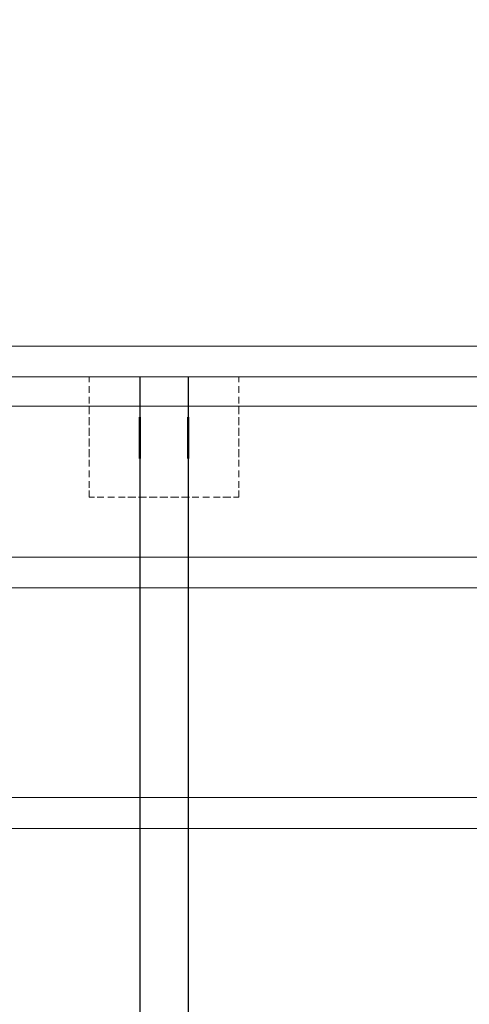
# Model space of a CAD drawing. Extents: x 566443 to 590371, y 3845226 to 3876576.
# Tile 116 of 221: x 586446 to 586460, y 3853942 to 3853973. Entities that reach past the tile are written whole.
import ezdxf

# ---------------------------------------------------------------- set-up
doc = ezdxf.new("R2010")
doc.units = 0
doc.layers.add('C00-00-00', color=7, linetype='CONTINUOUS')

msp = doc.modelspace()

# ---------------------------------------------------------------- linework, layer by layer
at = {"layer": 'C00-00-00', "lineweight": 9}
for points in [[(586452.475, 3853961.48), (586452.644, 3853961.48), (586452.644, 3853961.311)], [(586447.903, 3853957.882), (586447.903, 3853957.67), (586448.072, 3853957.67)], [(586452.475, 3853957.67), (586452.644, 3853957.67)]]:
    msp.add_lwpolyline(points, dxfattribs=at)
at = {"layer": 'C00-00-00', "lineweight": 5}
msp.add_open_spline([(586400.108, 3853967.661), (586400.108, 3853967.661), (586645.684, 3854048.052), (586645.684, 3854048.052)], degree=3, dxfattribs=at)
at = {"layer": 'C00-00-00', "lineweight": 9}
for points in [[(586410.438, 3853962.454), (586410.438, 3853962.454), (586476.816, 3853962.454), (586476.816, 3853962.454)], [(586447.903, 3853961.48), (586447.903, 3853961.48), (586448.072, 3853961.48), (586448.072, 3853961.48)], [(586447.903, 3853961.48), (586447.903, 3853961.48), (586447.903, 3853961.311), (586447.903, 3853961.311)], [(586447.903, 3853961.184), (586447.903, 3853961.184), (586447.903, 3853960.972), (586447.903, 3853960.972)], [(586448.157, 3853961.48), (586448.157, 3853961.48), (586448.368, 3853961.48), (586448.368, 3853961.48)], [(586448.495, 3853961.48), (586448.495, 3853961.48), (586448.707, 3853961.48), (586448.707, 3853961.48)], [(586448.834, 3853961.48), (586448.834, 3853961.48), (586449.046, 3853961.48), (586449.046, 3853961.48)], [(586449.13, 3853961.48), (586449.13, 3853961.48), (586449.384, 3853961.48), (586449.384, 3853961.48)], [(586449.469, 3853961.48), (586449.469, 3853961.48), (586449.723, 3853961.48), (586449.723, 3853961.48)], [(586449.808, 3853961.48), (586449.808, 3853961.48), (586450.062, 3853961.48), (586450.062, 3853961.48)], [(586450.146, 3853961.48), (586450.146, 3853961.48), (586450.4, 3853961.48), (586450.4, 3853961.48)], [(586450.485, 3853961.48), (586450.485, 3853961.48), (586450.739, 3853961.48), (586450.739, 3853961.48)], [(586450.824, 3853961.48), (586450.824, 3853961.48), (586451.078, 3853961.48), (586451.078, 3853961.48)], [(586451.162, 3853961.48), (586451.162, 3853961.48), (586451.374, 3853961.48), (586451.374, 3853961.48)], [(586451.501, 3853961.48), (586451.501, 3853961.48), (586451.713, 3853961.48), (586451.713, 3853961.48)], [(586451.84, 3853961.48), (586451.84, 3853961.48), (586452.051, 3853961.48), (586452.051, 3853961.48)], [(586452.136, 3853961.48), (586452.136, 3853961.48), (586452.39, 3853961.48), (586452.39, 3853961.48)], [(586452.644, 3853961.184), (586452.644, 3853961.184), (586452.644, 3853960.972), (586452.644, 3853960.972)], [(586447.903, 3853960.845), (586447.903, 3853960.845), (586447.903, 3853960.633), (586447.903, 3853960.633)], [(586452.644, 3853960.845), (586452.644, 3853960.845), (586452.644, 3853960.633), (586452.644, 3853960.633)], [(586447.903, 3853960.549), (586447.903, 3853960.549), (586447.903, 3853960.295), (586447.903, 3853960.295)], [(586452.644, 3853960.549), (586452.644, 3853960.549), (586452.644, 3853960.295), (586452.644, 3853960.295)], [(586447.903, 3853960.21), (586447.903, 3853960.21), (586447.903, 3853959.956), (586447.903, 3853959.956)], [(586452.644, 3853960.21), (586452.644, 3853960.21), (586452.644, 3853959.956), (586452.644, 3853959.956)], [(586447.903, 3853959.871), (586447.903, 3853959.871), (586447.903, 3853959.617), (586447.903, 3853959.617)], [(586452.644, 3853959.871), (586452.644, 3853959.871), (586452.644, 3853959.617), (586452.644, 3853959.617)], [(586447.903, 3853959.533), (586447.903, 3853959.533), (586447.903, 3853959.279), (586447.903, 3853959.279)], [(586452.644, 3853959.533), (586452.644, 3853959.533), (586452.644, 3853959.279), (586452.644, 3853959.279)], [(586447.903, 3853959.194), (586447.903, 3853959.194), (586447.903, 3853958.94), (586447.903, 3853958.94)], [(586452.644, 3853959.194), (586452.644, 3853959.194), (586452.644, 3853958.94), (586452.644, 3853958.94)], [(586447.903, 3853958.855), (586447.903, 3853958.855), (586447.903, 3853958.644), (586447.903, 3853958.644)], [(586452.644, 3853958.855), (586452.644, 3853958.855), (586452.644, 3853958.644), (586452.644, 3853958.644)], [(586447.903, 3853958.517), (586447.903, 3853958.517), (586447.903, 3853958.305), (586447.903, 3853958.305)], [(586452.644, 3853958.517), (586452.644, 3853958.517), (586452.644, 3853958.305), (586452.644, 3853958.305)], [(586447.903, 3853958.178), (586447.903, 3853958.178), (586447.903, 3853957.966), (586447.903, 3853957.966)], [(586452.644, 3853958.178), (586452.644, 3853958.178), (586452.644, 3853957.966), (586452.644, 3853957.966)], [(586452.644, 3853957.882), (586452.644, 3853957.882), (586452.644, 3853957.67), (586452.644, 3853957.67)], [(586448.157, 3853957.67), (586448.157, 3853957.67), (586448.368, 3853957.67), (586448.368, 3853957.67)], [(586448.495, 3853957.67), (586448.495, 3853957.67), (586448.707, 3853957.67), (586448.707, 3853957.67)], [(586448.834, 3853957.67), (586448.834, 3853957.67), (586449.046, 3853957.67), (586449.046, 3853957.67)], [(586449.13, 3853957.67), (586449.13, 3853957.67), (586449.384, 3853957.67), (586449.384, 3853957.67)], [(586449.469, 3853957.67), (586449.469, 3853957.67), (586449.723, 3853957.67), (586449.723, 3853957.67)], [(586449.808, 3853957.67), (586449.808, 3853957.67), (586450.062, 3853957.67), (586450.062, 3853957.67)], [(586450.146, 3853957.67), (586450.146, 3853957.67), (586450.4, 3853957.67), (586450.4, 3853957.67)], [(586450.485, 3853957.67), (586450.485, 3853957.67), (586450.739, 3853957.67), (586450.739, 3853957.67)], [(586450.824, 3853957.67), (586450.824, 3853957.67), (586451.078, 3853957.67), (586451.078, 3853957.67)], [(586451.162, 3853957.67), (586451.162, 3853957.67), (586451.374, 3853957.67), (586451.374, 3853957.67)], [(586451.501, 3853957.67), (586451.501, 3853957.67), (586451.713, 3853957.67), (586451.713, 3853957.67)], [(586451.84, 3853957.67), (586451.84, 3853957.67), (586452.051, 3853957.67), (586452.051, 3853957.67)], [(586452.136, 3853957.67), (586452.136, 3853957.67), (586452.39, 3853957.67), (586452.39, 3853957.67)]]:
    msp.add_open_spline(points, degree=3, dxfattribs=at)
at = {"layer": 'C00-00-00', "lineweight": 20}
for points in [[(586410.438, 3853961.48), (586410.438, 3853961.48), (586476.816, 3853961.48), (586476.816, 3853961.48)], [(586410.438, 3853960.549), (586410.438, 3853960.549), (586476.816, 3853960.549), (586476.816, 3853960.549)], [(586410.438, 3853955.765), (586410.438, 3853955.765), (586476.816, 3853955.765), (586476.816, 3853955.765)], [(586410.438, 3853954.791), (586410.438, 3853954.791), (586476.816, 3853954.791), (586476.816, 3853954.791)], [(586410.438, 3853948.145), (586410.438, 3853948.145), (586476.816, 3853948.145), (586476.816, 3853948.145)], [(586410.438, 3853947.171), (586410.438, 3853947.171), (586476.816, 3853947.171), (586476.816, 3853947.171)]]:
    msp.add_open_spline(points, degree=3, dxfattribs=at)
at = {"layer": 'C00-00-00', "lineweight": 25}
for points in [[(586449.511, 3853961.48), (586449.511, 3853961.48), (586449.511, 3853922.914), (586449.511, 3853922.914)], [(586451.035, 3853961.48), (586451.035, 3853961.48), (586451.035, 3853922.914), (586451.035, 3853922.914)]]:
    msp.add_open_spline(points, degree=3, dxfattribs=at)
at = {"layer": 'C00-00-00', "lineweight": 50}
for points in [[(586449.511, 3853960.21), (586449.511, 3853960.21), (586449.511, 3853958.898), (586449.511, 3853958.898)], [(586451.035, 3853960.21), (586451.035, 3853960.21), (586451.035, 3853958.898), (586451.035, 3853958.898)]]:
    msp.add_open_spline(points, degree=3, dxfattribs=at)

doc.saveas('drawing.dxf')
